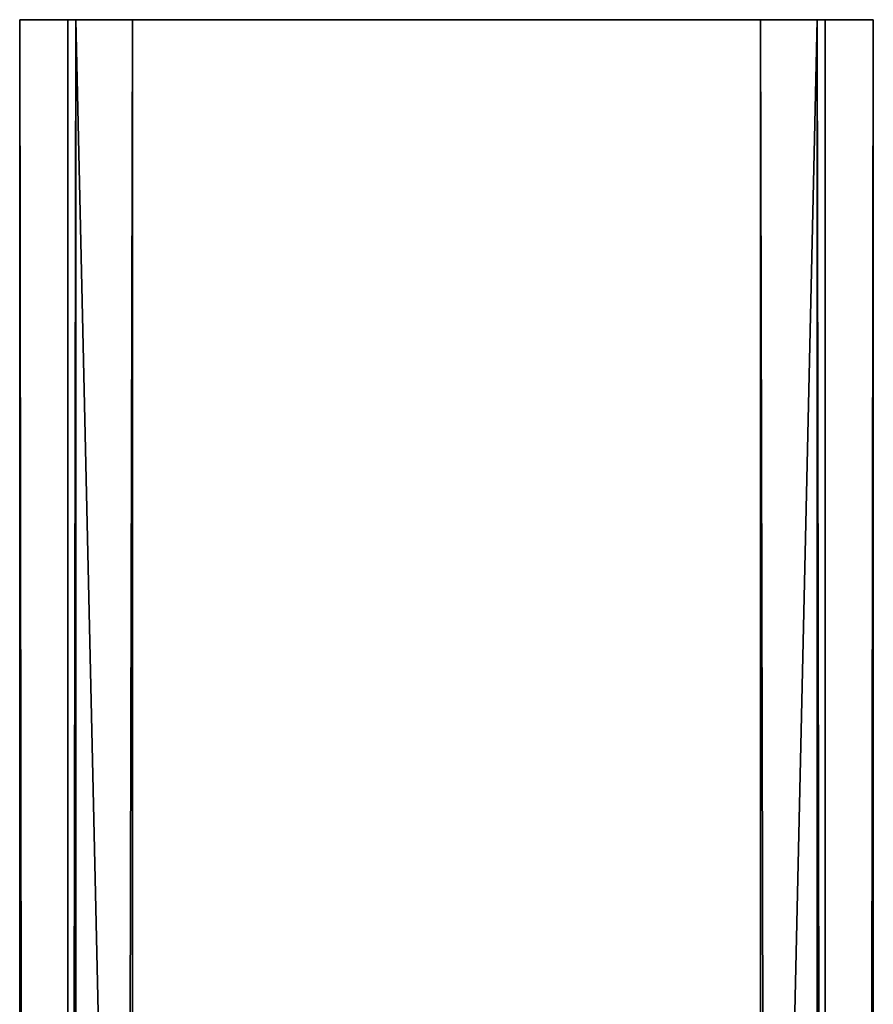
# Model space of a CAD drawing. Extents: x -1687 to 817, y -668 to 832.
# Tile 64 of 182: x -1327 to -1285, y 783 to 832. Entities that reach past the tile are written whole.
import ezdxf

# ---------------------------------------------------------------- set-up
doc = ezdxf.new("R2010")
doc.units = 0
doc.header["$LTSCALE"] = 25.4
doc.layers.get('0').update_dxf_attribs({"color": 13, "linetype": 'CONTINUOUS'})
doc.layers.add('WOOD', color=253, linetype='CONTINUOUS')

# ---------------------------------------------------------------- blocks, each defined once
blk = doc.blocks.new('L006_07-00_001_DOMY_LNA_OB')
at = {"color": 0}
for p, q in [((1500, 40, -37), (0, 40, -37)), ((0, 40, -3), (1500, 40, -3)), ((1500, 40, -37), (0, 40, -37)), ((0, 40, -3), (1500, 40, -3)), ((1500, 37, -40), (1500, 40, -37)), ((1500, 40, -37), (1500, 40, -3)), ((1500, 40, -3), (1500, 37)), ((1500, 40, -37), (1500, 40, -3)), ((1500, 37, -40), (1500, 40, -37)), ((1500, 40, -3), (1500, 37)), ((1500, 37), (0, 37)), ((0, 37, -40), (1500, 37, -40)), ((0, 37, -40), (1500, 37, -40)), ((1500, 37), (0, 37)), ((1500, 3), (1500, 37)), ((1500, 3, -40), (1500, 37, -40)), ((1500, 3), (1500, 37)), ((1500, 3, -40), (1500, 37, -40)), ((0, 3), (1500, 3)), ((1500, 3, -40), (0, 3, -40)), ((1500, 3, -40), (0, 3, -40)), ((0, 3), (1500, 3)), ((1500, 0, -37), (1500, 3, -40)), ((1500, 3), (1500, 0, -3)), ((1500, 0, -37), (1500, 3, -40)), ((1500, 3), (1500, 0, -3)), ((0, 0, -37), (1500, 0, -37)), ((1500, 0, -3), (0, 0, -3)), ((0, 0, -37), (1500, 0, -37)), ((1500, 0, -3), (0, 0, -3)), ((1500, 0, -3), (1500, 0, -37)), ((1500, 0, -3), (1500, 0, -37))]:
    blk.add_line(p, q, dxfattribs=at)
at = {"color": 7}
mesh = blk.add_polyface(dxfattribs=at)
corners = [(0, 40, -3), (1500, 40, -37), (0, 40, -37), (1500, 40, -3)]
mesh.append_faces([[corners[k] for k in face] for face in [(0, 1, 2), (1, 0, 3)]], dxfattribs={"vtx0": -1, "color": 7})
mesh = blk.add_polyface(dxfattribs=at)
corners = [(1500, 40, -37), (0, 37, -40), (0, 40, -37), (1500, 37, -40)]
mesh.append_faces([[corners[k] for k in face] for face in [(0, 1, 2), (1, 0, 3)]], dxfattribs={"vtx0": -1, "color": 7})
mesh = blk.add_polyface(dxfattribs=at)
corners = [(0, 37), (1500, 40, -3), (0, 40, -3), (1500, 37)]
mesh.append_faces([[corners[k] for k in face] for face in [(0, 1, 2), (1, 0, 3)]], dxfattribs={"vtx0": -1, "color": 7})
mesh = blk.add_polyface(dxfattribs=at)
corners = [(1500, 3, -40), (1500, 0, -3), (1500, 0, -37), (1500, 3), (1500, 37), (1500, 37, -40), (1500, 40, -37), (1500, 40, -3)]
mesh.append_faces([[corners[k] for k in face] for face in [(0, 1, 2), (4, 6, 7)]], dxfattribs={"vtx0": -1, "color": 7})
mesh.append_faces([[corners[k] for k in face] for face in [(1, 0, 3), (3, 0, 4)]], dxfattribs={"vtx0": -1, "vtx1": -1, "color": 7})
mesh.append_faces([[corners[k] for k in face] for face in [(4, 0, 5), (4, 5, 6)]], dxfattribs={"vtx0": -1, "vtx2": -1, "color": 7})
mesh = blk.add_polyface(dxfattribs=at)
corners = [(1500, 3), (0, 37), (0, 3), (1500, 37)]
mesh.append_faces([[corners[k] for k in face] for face in [(0, 1, 2), (1, 0, 3)]], dxfattribs={"vtx0": -1, "color": 7})
mesh = blk.add_polyface(dxfattribs=at)
corners = [(1500, 37, -40), (0, 3, -40), (0, 37, -40), (1500, 3, -40)]
mesh.append_faces([[corners[k] for k in face] for face in [(0, 1, 2), (1, 0, 3)]], dxfattribs={"vtx0": -1, "color": 7})
mesh = blk.add_polyface(dxfattribs=at)
corners = [(1500, 0, -37), (0, 3, -40), (1500, 3, -40), (0, 0, -37)]
mesh.append_faces([[corners[k] for k in face] for face in [(0, 1, 2), (1, 0, 3)]], dxfattribs={"vtx0": -1, "color": 7})
mesh = blk.add_polyface(dxfattribs=at)
corners = [(1500, 0, -3), (0, 3), (0, 0, -3), (1500, 3)]
mesh.append_faces([[corners[k] for k in face] for face in [(0, 1, 2), (1, 0, 3)]], dxfattribs={"vtx0": -1, "color": 7})
mesh = blk.add_polyface(dxfattribs=at)
corners = [(1500, 0, -3), (0, 0, -37), (1500, 0, -37), (0, 0, -3)]
mesh.append_faces([[corners[k] for k in face] for face in [(0, 1, 2), (1, 0, 3)]], dxfattribs={"vtx0": -1, "color": 7})

msp = doc.modelspace()

# ---------------------------------------------------------------- block references
at = {"layer": 'WOOD', "color": 0, "extrusion": (0.997548, -3.33123e-17, 0.069987), "rotation": 360}
msp.add_blockref('L006_07-00_001_DOMY_LNA_OB', (-668.184, 1581.058, -1177.081), dxfattribs=at)

doc.saveas('drawing.dxf')
